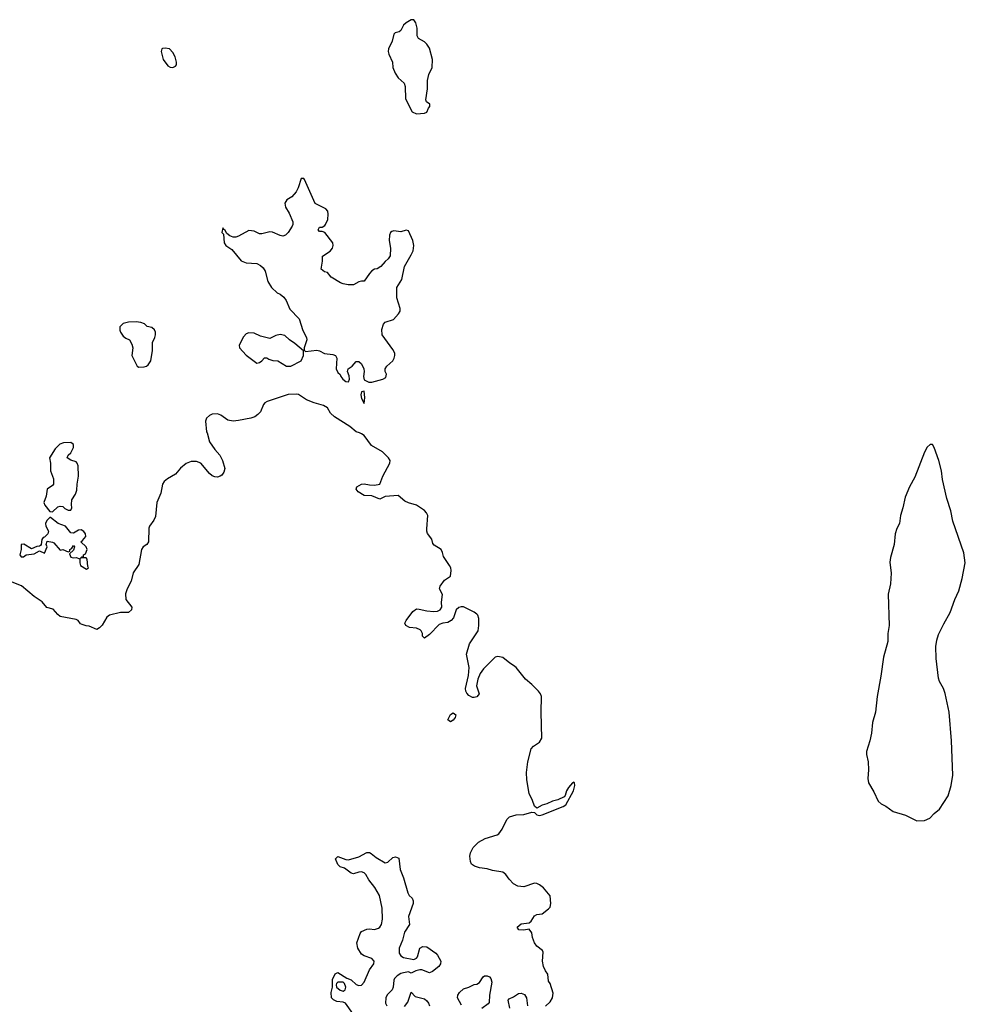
# Model space of a CAD drawing. Header units: inches. Extents: x 2106670 to 2322961, y 36024 to 224899.
# Tile 188 of 256: x 2315740 to 2322961, y 105640 to 113154. Entities that reach past the tile are written whole.
import ezdxf

# ---------------------------------------------------------------- set-up
doc = ezdxf.new("R2010")
doc.units = ezdxf.units.IN
doc.header["$MEASUREMENT"] = 0
for name, color, linetype in [('C3110', 7, 'Continuous'), ('C3111', 7, 'Continuous'), ('C3120', 7, 'Continuous')]:
    doc.layers.add(name, color=color, linetype=linetype)

msp = doc.modelspace()

# ---------------------------------------------------------------- linework, layer by layer
at = {"layer": 'C3110', "color": 5, "elevation": 20}
for points in [[(2317170.4, 110000), (2317190, 109931.6), (2317230, 109873.2), (2317267.3, 109830), (2317289.4, 109789.4), (2317305.5, 109730), (2317299.7, 109700.3), (2317282.4, 109677.6), (2317270.3, 109669.7), (2317250, 109663.9), (2317230, 109665.3), (2317210, 109673.3), (2317190, 109689.8), (2317124.2, 109770), (2317090, 109782), (2317050, 109781.6), (2317010, 109767.5), (2316967.8, 109732.2), (2316930, 109686.4), (2316868.7, 109651.3), (2316843.3, 109630), (2316831.2, 109610), (2316818.6, 109541.4), (2316787.2, 109470), (2316777.4, 109362.6), (2316764.2, 109335.8), (2316730.1, 109290), (2316725.9, 109274.1), (2316723.8, 109170), (2316710.2, 109150), (2316683.2, 109130), (2316670.7, 109110), (2316650, 108997.4), (2316607.4, 108932.5), (2316591.3, 108870), (2316559.8, 108810), (2316546.8, 108773.3), (2316551.2, 108730), (2316596.8, 108670), (2316593.5, 108650), (2316570, 108630.6), (2316509.6, 108630.4), (2316425.3, 108610), (2316405.3, 108594.7), (2316370, 108534.2), (2316350, 108512.7), (2316330, 108501.1), (2316270, 108526), (2316247.8, 108527.8), (2316218, 108538), (2316204.8, 108544.8), (2316185.2, 108570), (2316170, 108575.8), (2316050, 108600.4), (2316030, 108615.1), (2315994.4, 108654.4), (2315948, 108668), (2315912.3, 108712.3), (2315850, 108751.9), (2315752.5, 108832.5), (2315670, 108866.6)], [(2319754.2, 105625.8), (2319790, 105659.2), (2319807.6, 105690), (2319813.7, 105726.3), (2319790, 105799.5), (2319778, 105818), (2319772.2, 105870), (2319754.8, 105894.8), (2319739, 105930), (2319732.8, 105970), (2319737.6, 106037.6), (2319732.2, 106050), (2319690, 106083.4), (2319671.3, 106110), (2319655.9, 106150), (2319650, 106186), (2319630, 106213.2), (2319590, 106206.3), (2319550.3, 106209.7), (2319539, 106230), (2319570, 106254), (2319630, 106261), (2319645.6, 106274.4), (2319670, 106316), (2319690, 106326.8), (2319730, 106330.8), (2319779, 106370), (2319790, 106381), (2319794.7, 106410), (2319790, 106468), (2319739, 106530), (2319710, 106552.7), (2319690, 106561.2), (2319670, 106565.2), (2319590, 106538), (2319542.7, 106542.7), (2319510, 106560.9), (2319476.6, 106596.6), (2319453.3, 106630), (2319430, 106648), (2319350, 106661.4), (2319310, 106674), (2319250, 106682.6), (2319213.7, 106693.7), (2319189.9, 106710), (2319181.4, 106730), (2319177.3, 106770), (2319183.3, 106796.7), (2319202.1, 106837.9), (2319242.4, 106877.6), (2319295.4, 106904.6), (2319387, 106933), (2319398.5, 106941.5), (2319423.8, 106976.2), (2319459, 107050), (2319479.2, 107070), (2319530, 107085.7), (2319590, 107088.4), (2319650, 107107.8), (2319670, 107103.9), (2319690, 107086.4), (2319710, 107082.4), (2319730, 107085.2), (2319889.7, 107150), (2319910, 107163.2), (2319968.4, 107270), (2319978.6, 107310), (2319977.1, 107330), (2319970, 107335.9), (2319960.3, 107330), (2319930, 107294.6), (2319915.5, 107270), (2319905.4, 107234.6), (2319896.2, 107223.8), (2319850, 107200.6), (2319809.4, 107190.6), (2319765.5, 107170), (2319730, 107161.2), (2319690, 107136.4), (2319672, 107152), (2319656.7, 107196.7), (2319629.9, 107250), (2319613.5, 107353.5), (2319609.9, 107410.1), (2319620.1, 107490), (2319646.7, 107590), (2319664.1, 107610), (2319710, 107639.9), (2319725.9, 107670), (2319720.9, 107870), (2319724.4, 107990), (2319717.4, 108010), (2319702.6, 108030), (2319650, 108082), (2319601.5, 108121.5), (2319530, 108209.9), (2319510, 108226.9), (2319482.5, 108242.5), (2319430, 108286.4), (2319390, 108294.7), (2319370, 108288.9), (2319280.5, 108199.5), (2319254.9, 108165.1), (2319238.4, 108121.6), (2319228.6, 108070), (2319248.8, 108010), (2319241.2, 107998.8), (2319230, 107986.6), (2319210, 107980.4), (2319197.4, 107982.6), (2319170, 107996), (2319154.2, 108014.2), (2319146, 108030), (2319142.8, 108050), (2319166.9, 108150), (2319171, 108211), (2319152, 108312), (2319174.3, 108390), (2319240.3, 108490), (2319246.6, 108530), (2319244.8, 108584.8), (2319237.2, 108610), (2319230, 108618.1), (2319210, 108633.5), (2319130, 108673.1), (2319110, 108674), (2319092.6, 108667.4), (2319073.9, 108650), (2319053.4, 108590), (2319034, 108570), (2319010, 108552.7), (2318970, 108547.8), (2318942.3, 108537.7), (2318870, 108462), (2318830, 108435.1), (2318815.1, 108450), (2318815.1, 108470), (2318806, 108490), (2318797.3, 108497.3), (2318770.6, 108510.6), (2318715.4, 108515.4), (2318689.6, 108530), (2318680.7, 108550), (2318691.1, 108570), (2318742.5, 108637.5), (2318770, 108657.4), (2318790, 108656.8), (2318850, 108642.6), (2318901, 108639), (2318930, 108640.2), (2318951.8, 108650), (2318962.6, 108670), (2318961, 108710), (2318968, 108768), (2318945.1, 108810), (2318949.6, 108830), (2318984.2, 108875.8), (2319030, 108908.5), (2319035.3, 108950), (2319032, 108970), (2319021.5, 108990), (2318976.4, 109056.4), (2318968.8, 109088.8), (2318958.2, 109110), (2318904.1, 109144.1), (2318895.7, 109155.7), (2318885.8, 109190), (2318854.3, 109234.2), (2318848.6, 109250), (2318848.7, 109268.7), (2318856.3, 109370), (2318846.8, 109390), (2318830, 109407.8), (2318770, 109449), (2318710, 109466), (2318680.8, 109480.8), (2318630, 109522.9), (2318530, 109514.6), (2318490, 109494.2), (2318430, 109521.6), (2318370, 109522.5), (2318324.9, 109550), (2318309.1, 109570), (2318315.1, 109590), (2318350, 109610.1), (2318370, 109612.7), (2318410, 109604), (2318450, 109602.3), (2318489.8, 109610.2), (2318513.3, 109670), (2318565.7, 109770), (2318569.8, 109790), (2318556.8, 109810), (2318510, 109854.9), (2318425.6, 109905.6), (2318370, 109982), (2318350, 109994.2), (2318333.5, 110000)], [(2318326.8, 105510), (2318228.1, 105648.1), (2318210, 105656.2), (2318162.4, 105662.4), (2318135.5, 105675.5), (2318122, 105690), (2318119, 105730), (2318128, 105770), (2318128, 105830), (2318150, 105872), (2318170, 105882), (2318238.8, 105838.8), (2318270, 105826), (2318310, 105790.8), (2318330, 105782.8), (2318350, 105787.3), (2318369.6, 105810.4), (2318410, 105904), (2318443.7, 105950), (2318446.6, 105970), (2318429, 105990), (2318370, 106009.6), (2318350, 106022.9), (2318323, 106070), (2318314.7, 106110), (2318338.8, 106181.2), (2318350, 106196.3), (2318390, 106212.7), (2318410, 106215.8), (2318450, 106210.3), (2318479.8, 106220.2), (2318490.9, 106229.1), (2318503, 106250), (2318509.7, 106290), (2318506.7, 106373.3), (2318488.6, 106470), (2318452, 106531.9), (2318406.3, 106590), (2318382.9, 106630), (2318370, 106642.9), (2318350, 106651.3), (2318330, 106649.7), (2318290, 106636), (2318270, 106640.9), (2318219.4, 106679.4), (2318188, 106690), (2318170, 106708), (2318152.3, 106750), (2318170, 106767.7), (2318230, 106746.4), (2318250, 106743.8), (2318330, 106767), (2318390, 106798), (2318410, 106797.6), (2318424, 106790), (2318461.7, 106761.7), (2318530, 106721), (2318550, 106724.7), (2318590, 106761), (2318610, 106764.7), (2318634.4, 106754.4), (2318645.5, 106670), (2318670, 106604.7), (2318702.8, 106490), (2318714.8, 106470), (2318736.3, 106450), (2318744.9, 106430), (2318744, 106410), (2318708.6, 106311.5), (2318717.1, 106250), (2318678, 106190), (2318662, 106130), (2318638.8, 106070), (2318637.6, 106030), (2318650.3, 106010.3), (2318670, 105996.4), (2318750, 105982), (2318770, 105991.3), (2318777.5, 106002.5), (2318794.5, 106070), (2318818, 106082), (2318850, 106079.7), (2318916.5, 106030), (2318930, 106015.6), (2318955.6, 105970), (2318954.4, 105950), (2318940.3, 105930), (2318892.4, 105890), (2318870, 105881), (2318810, 105904), (2318795.8, 105904.2), (2318764, 105896), (2318730, 105878), (2318708.8, 105888.9), (2318670, 105881.6), (2318650, 105875.6), (2318621.6, 105858.4), (2318602, 105838), (2318595.6, 105824.4), (2318591.4, 105770), (2318583.7, 105750), (2318546.8, 105713.2), (2318535.6, 105690), (2318534.3, 105650), (2318542.6, 105630)], [(2319114.6, 105634.6), (2319083.9, 105690), (2319084.5, 105710), (2319097.2, 105730), (2319130, 105757.8), (2319170, 105770.1), (2319210, 105791.2), (2319230, 105795.3), (2319250, 105805.7), (2319277.7, 105850), (2319290, 105857.4), (2319310, 105858.6), (2319327.2, 105850), (2319337.7, 105837.7), (2319344.3, 105810), (2319328, 105710), (2319324.8, 105655.2), (2319317.2, 105642.8), (2319270, 105609.3)], [(2318677, 105623), (2318704.4, 105655.6), (2318730, 105733.4), (2318760.7, 105700.7), (2318830, 105681.6), (2318850, 105666.5), (2318862.6, 105650), (2318869.4, 105630)], [(2319483.4, 105610), (2319468.7, 105671.3), (2319477.7, 105682.3), (2319510, 105696.6), (2319550, 105724), (2319570, 105726), (2319594.9, 105714.9), (2319610.7, 105690), (2319617.5, 105630)]]:
    msp.add_lwpolyline(points, dxfattribs=at)
for points in [[(2316130, 109927.6), (2316074.9, 109925.1), (2316045.8, 109914.2), (2316010, 109879.5), (2315967.2, 109810), (2315975.5, 109770), (2315975.8, 109710), (2315998, 109650), (2315997.1, 109610), (2315990, 109599.3), (2315950.8, 109570), (2315941.7, 109518.3), (2315925.5, 109470), (2315933, 109450), (2315970, 109401), (2315990, 109398), (2316030, 109436), (2316050, 109441), (2316070, 109438), (2316084.5, 109424.5), (2316110, 109411.3), (2316130, 109412), (2316139, 109430), (2316135.3, 109455.3), (2316139.3, 109490), (2316166.6, 109533.4), (2316177, 109563), (2316178.4, 109610), (2316189.5, 109670), (2316187, 109750), (2316179.3, 109770), (2316170, 109779.3), (2316130, 109792.3), (2316102.7, 109810), (2316109, 109830), (2316131.4, 109848.6), (2316151.9, 109888.1), (2316151.4, 109911.4)], [(2315970, 109355.3), (2315946.6, 109333.4), (2315937.3, 109310), (2315938.8, 109290), (2315961, 109250), (2315954.8, 109230), (2315930, 109206), (2315918, 109202), (2315910, 109186), (2315904.7, 109150), (2315898, 109142), (2315890, 109135.3), (2315870, 109133.2), (2315830, 109115.3), (2315772, 109152), (2315752, 109148), (2315751.2, 109111.1), (2315742, 109070), (2315750, 109056), (2315770, 109054.8), (2315790, 109071.3), (2315850, 109078.8), (2315890, 109101), (2315930, 109082), (2315949, 109130), (2315942, 109150), (2315950, 109174), (2315990, 109167.3), (2316000.5, 109160.5), (2316050, 109106), (2316070, 109111.3), (2316110, 109092), (2316122, 109098), (2316122, 109110), (2316139, 109121), (2316150, 109142), (2316158, 109130), (2316150, 109106), (2316121, 109079), (2316130, 109052), (2316150, 109046.8), (2316171.2, 109051.1), (2316199.6, 109039.6), (2316198, 109010), (2316204.7, 108990), (2316250, 108962), (2316266, 108970), (2316260.2, 108980.2), (2316256.4, 109036.4), (2316247.3, 109047.3), (2316212.7, 109047.3), (2316202, 109042), (2316214, 109054), (2316226, 109054), (2316228, 109070), (2316242, 109078), (2316255.3, 109110), (2316248.7, 109130), (2316206, 109170), (2316220.2, 109179.8), (2316244, 109210), (2316241.2, 109230), (2316230, 109248.7), (2316210, 109261.2), (2316190, 109259.3), (2316150, 109236), (2316130, 109239), (2316090, 109289), (2316034, 109310), (2315974, 109354)], [(2319030, 107795.3), (2319009.5, 107810), (2319030, 107851), (2319050, 107864.7), (2319071.3, 107850), (2319064.7, 107830), (2319050, 107809.2)], [(2318210, 105809), (2318170, 105808.7), (2318159.6, 105800.4), (2318156, 105790), (2318158, 105770), (2318188, 105748), (2318210, 105740.7), (2318224, 105750), (2318229.4, 105770), (2318218.9, 105798.9)]]:
    msp.add_lwpolyline(points, close=True, dxfattribs=at)
at = {"layer": 'C3111', "color": 5, "elevation": 20}
for points in [[(2318730, 113153.6), (2318690.4, 113130), (2318670, 113111.3), (2318650, 113072.3), (2318638.4, 113061.6), (2318606.9, 113053.1), (2318596.4, 113043.6), (2318584.9, 112990), (2318556, 112930), (2318554, 112910), (2318558.3, 112890), (2318585.8, 112830), (2318590.3, 112790), (2318606.8, 112746.8), (2318630, 112710.7), (2318676, 112670), (2318683.5, 112643.5), (2318686, 112550), (2318736, 112450), (2318770, 112436.3), (2318830, 112440.5), (2318850, 112448), (2318861.2, 112478.8), (2318871.8, 112490), (2318872.7, 112510), (2318845.6, 112525.6), (2318841.5, 112541.5), (2318853.8, 112626.2), (2318853.6, 112690), (2318864.7, 112735.3), (2318890.4, 112790), (2318891.6, 112850), (2318870, 112937.6), (2318850, 112966.5), (2318830, 112985.4), (2318785.8, 113010), (2318774.6, 113030), (2318774, 113090), (2318766, 113130), (2318750, 113153.1)], [(2316850, 112937.6), (2316830, 112934), (2316824.9, 112930), (2316820.5, 112910), (2316834.9, 112850), (2316870, 112800.7), (2316890, 112790.6), (2316910, 112787.7), (2316930, 112798.8), (2316936.2, 112810), (2316938, 112830), (2316926, 112870), (2316910, 112902.7), (2316884, 112930)], [(2317910, 111942), (2317890, 111942), (2317865.5, 111870), (2317850, 111839), (2317816.8, 111803.2), (2317779.8, 111780.2), (2317765.2, 111754.8), (2317770, 111722), (2317798, 111678), (2317826.8, 111610), (2317826.8, 111590), (2317821.4, 111578.6), (2317791, 111530), (2317770.5, 111509.5), (2317750, 111502.7), (2317730, 111506.6), (2317670, 111533.3), (2317650, 111533.6), (2317590, 111519.3), (2317570, 111519.3), (2317530, 111539.5), (2317490, 111545.1), (2317410, 111502), (2317390, 111494.5), (2317370, 111495.1), (2317344.5, 111504.5), (2317321.2, 111521.2), (2317310, 111546), (2317295.3, 111555.3), (2317290, 111566), (2317284.7, 111530), (2317296.9, 111516.9), (2317301.6, 111450), (2317314.8, 111430), (2317359.6, 111399.6), (2317430, 111313), (2317470, 111299.5), (2317550, 111292.4), (2317578.6, 111278.6), (2317599.7, 111259.7), (2317614, 111234), (2317635.9, 111155.9), (2317662.8, 111110), (2317706, 111070), (2317730, 111058), (2317755.8, 111035.8), (2317774.9, 111010), (2317803.7, 110943.7), (2317874, 110870), (2317903, 110783), (2317931, 110729), (2317931.3, 110710), (2317912, 110650), (2317912.7, 110632.7), (2317922, 110622), (2318010, 110630.7), (2318030, 110626), (2318067.3, 110607.3), (2318130, 110598.8), (2318150.6, 110590.6), (2318161, 110570), (2318157.3, 110490), (2318170, 110462), (2318186, 110446), (2318191, 110430), (2318206.8, 110410), (2318230, 110393.4), (2318250, 110391), (2318258.4, 110410), (2318256.9, 110436.9), (2318242, 110470), (2318248.7, 110490), (2318278, 110510), (2318310, 110544.7), (2318330, 110546), (2318350, 110526.8), (2318368, 110490), (2318370.3, 110470), (2318364.4, 110430), (2318370, 110404.7), (2318406.8, 110386.8), (2318430, 110388.1), (2318513, 110410), (2318536, 110424), (2318539.8, 110450), (2318529.8, 110470), (2318529.8, 110490), (2318543.8, 110510), (2318589, 110550), (2318600.2, 110570), (2318605.7, 110590), (2318604.4, 110610), (2318590, 110637.4), (2318508, 110750), (2318505.1, 110790), (2318517.4, 110830), (2318530, 110846.4), (2318593.3, 110866.7), (2318632, 110908), (2318645.1, 110930), (2318645.7, 110950), (2318619.9, 111030), (2318619.8, 111110), (2318658.9, 111170), (2318677.1, 111270), (2318730, 111358.5), (2318743.4, 111390), (2318748.7, 111431.3), (2318741.7, 111470), (2318710, 111542.6), (2318690, 111548.6), (2318650, 111534.3), (2318597.5, 111542.5), (2318581.7, 111538.3), (2318570.3, 111529.7), (2318563.1, 111510), (2318562.3, 111470), (2318570.3, 111410), (2318568, 111352), (2318554.8, 111330), (2318530, 111309.2), (2318498.8, 111270), (2318470, 111252.7), (2318450, 111249), (2318430, 111237.2), (2318410, 111217.2), (2318370, 111158), (2318350, 111159), (2318330, 111153.2), (2318290, 111129.3), (2318249.3, 111129.3), (2318210, 111137.2), (2318190, 111146), (2318117.2, 111190), (2318090, 111225.2), (2318068, 111230), (2318042, 111250), (2318052, 111310), (2318053.2, 111350), (2318111.4, 111388.6), (2318129.3, 111410), (2318134.5, 111430), (2318131.8, 111450), (2318070, 111528.7), (2318050, 111538), (2318030, 111538), (2318018, 111550), (2318028, 111570), (2318048.7, 111571.3), (2318070, 111582), (2318075.3, 111590), (2318092.3, 111630), (2318096, 111670), (2318092.7, 111692.7), (2318078, 111710), (2317995.3, 111750), (2317914.8, 111934.8)], [(2316628.6, 110848.5), (2316570, 110846.2), (2316530, 110836.5), (2316504.9, 110810), (2316504.5, 110784.5), (2316509.3, 110769.3), (2316530, 110739.1), (2316550, 110723), (2316578, 110710), (2316597.3, 110677.3), (2316602.8, 110650), (2316596, 110590), (2316638, 110510), (2316650, 110501), (2316690, 110506), (2316709.1, 110510.9), (2316720.2, 110519.8), (2316742, 110550), (2316754, 110630), (2316754, 110690), (2316772.5, 110727.5), (2316777.2, 110750), (2316777.2, 110770), (2316770, 110788), (2316750, 110804), (2316713.2, 110813.2), (2316692.1, 110832.1), (2316663.9, 110843.9)], [(2317490, 110763.7), (2317470, 110756), (2317450, 110734), (2317415.5, 110670), (2317418, 110650), (2317470, 110593), (2317550, 110532), (2317570, 110538), (2317588, 110550), (2317610, 110574), (2317627.3, 110572.7), (2317642.8, 110562.8), (2317673.7, 110553.7), (2317711.3, 110550), (2317778, 110510), (2317810, 110508.9), (2317888.4, 110551.6), (2317908, 110590), (2317907.3, 110627.3), (2317841.6, 110681.6), (2317799.3, 110710), (2317764.7, 110744.7), (2317728.3, 110751.7), (2317695.9, 110744.1), (2317650, 110722), (2317579.3, 110739.3), (2317530, 110760.9)], [(2318370, 110319), (2318350, 110314), (2318345.5, 110290), (2318350, 110262), (2318370, 110224.7), (2318376.3, 110270)]]:
    msp.add_lwpolyline(points, close=True, dxfattribs=at)
msp.add_lwpolyline([(2318333.5, 110000), (2318308.7, 110008.7), (2318261.6, 110050), (2318142.8, 110122.8), (2318113.1, 110150), (2318090, 110192.6), (2318059.3, 110210), (2317988.8, 110228.8), (2317930, 110252.2), (2317870, 110293.1), (2317850, 110296.4), (2317790, 110293.2), (2317630, 110240.9), (2317611, 110230), (2317602, 110218), (2317578.2, 110161.8), (2317559.4, 110140.6), (2317536, 110124), (2317506.1, 110113.9), (2317410, 110094.5), (2317370, 110090.9), (2317330, 110098.1), (2317274.8, 110134.8), (2317250, 110145), (2317210, 110143.9), (2317190, 110134.2), (2317167.5, 110112.5), (2317159.1, 110090), (2317167.5, 110010), (2317170.4, 110000)], dxfattribs=at)
at = {"layer": 'C3120', "color": 5, "elevation": 20}
msp.add_lwpolyline([(2322692.4, 109912.4), (2322670, 109891), (2322650, 109854.4), (2322576.1, 109664), (2322534.6, 109590), (2322500.2, 109510), (2322483.5, 109430), (2322464.9, 109370), (2322458.3, 109310), (2322438.1, 109270), (2322425.4, 109230), (2322418.3, 109150), (2322389.6, 109050), (2322384.6, 109015.4), (2322395.1, 108930), (2322388.2, 108850), (2322371.9, 108770), (2322378.5, 108530), (2322369.4, 108470), (2322368.4, 108410), (2322335.4, 108290), (2322316.6, 108143.4), (2322287.8, 107990), (2322275.8, 107870), (2322250.8, 107790), (2322243.2, 107710), (2322231.9, 107651.9), (2322204.8, 107570), (2322205.4, 107545.4), (2322218.7, 107490), (2322221, 107430), (2322217, 107363), (2322221, 107330), (2322261.6, 107261.6), (2322295.8, 107190), (2322318.6, 107170), (2322353.1, 107153.1), (2322410, 107111.8), (2322502.9, 107082.9), (2322590, 107040.7), (2322650, 107044.1), (2322690, 107060.1), (2322722.7, 107097.3), (2322763, 107130), (2322829, 107230), (2322851.9, 107310), (2322865.6, 107390), (2322855.3, 107650), (2322837.1, 107870), (2322807.8, 108012.2), (2322795.2, 108050), (2322763.5, 108103.5), (2322755.4, 108130), (2322738.2, 108278.2), (2322735.5, 108370), (2322741.9, 108418.1), (2322756.7, 108463.3), (2322795.4, 108544.6), (2322846.1, 108630), (2322880.6, 108730), (2322910, 108796.2), (2322936.5, 108890), (2322960.6, 109010), (2322950, 109084.5), (2322866, 109326), (2322850, 109406), (2322818.8, 109498.8), (2322785.4, 109645.4), (2322777.9, 109710), (2322759.1, 109790), (2322724, 109890), (2322710, 109910.9)], close=True, dxfattribs=at)

doc.saveas('drawing.dxf')
